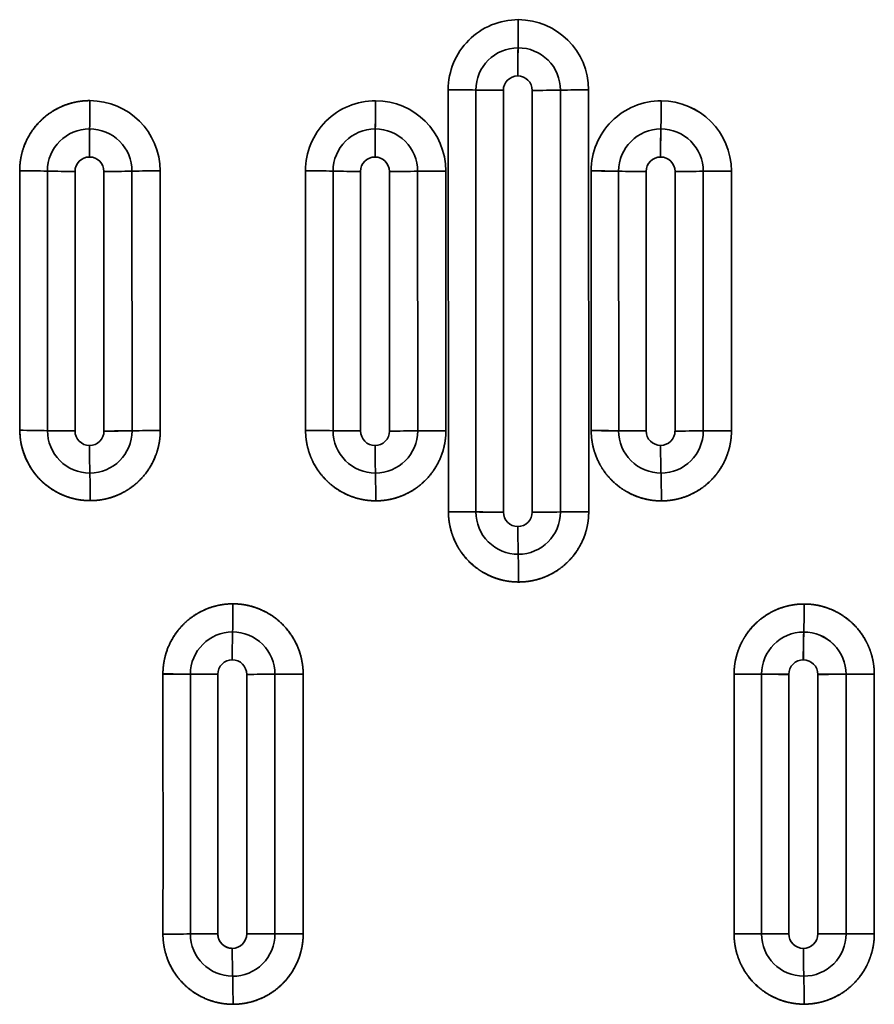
# Model space of a CAD drawing. Extents: x 261 to 1910, y 448 to 1974.
# Tile 10 of 21: x 769 to 900, y 667 to 819. Entities that reach past the tile are written whole.
import ezdxf

# ---------------------------------------------------------------- set-up
doc = ezdxf.new("R2010")
doc.units = 0
doc.layers.get('0').update_dxf_attribs({"lineweight": 13})

# ---------------------------------------------------------------- blocks, each defined once
blk = doc.blocks.new('BLOCK17')
at = {"color": 7, "lineweight": 35}
for p, q in [((121.31, 201.49), (121.28, 266.53)), ((121.28, 266.53), (121.31, 201.49)), ((125.55, 201.46), (125.53, 266.48)), ((125.55, 201.46), (125.53, 266.48)), ((129.77, 201.44), (129.77, 266.44)), ((129.77, 266.44), (129.77, 201.44)), ((134.23, 266.43), (134.23, 201.43)), ((134.23, 201.43), (134.23, 266.43)), ((138.56, 266.47), (138.57, 201.45)), ((138.56, 266.47), (138.57, 201.45)), ((142.91, 266.5), (142.92, 201.47)), ((142.92, 201.47), (142.91, 266.5)), ((59.53, 213.99), (59.52, 253.99)), ((59.53, 213.99), (59.52, 253.99)), ((63.77, 213.95), (63.77, 253.94)), ((63.77, 253.94), (63.77, 213.95)), ((68.23, 253.93), (68.23, 213.92)), ((68.23, 213.92), (68.23, 253.93)), ((72.55, 253.98), (72.56, 213.97)), ((72.55, 253.98), (72.56, 213.97)), ((76.89, 254.02), (76.91, 214)), ((76.91, 214), (76.89, 254.02)), ((99.3, 214.01), (99.28, 254.04)), ((99.28, 254.04), (99.3, 214.01)), ((103.54, 213.97), (103.53, 253.98)), ((103.54, 213.97), (103.53, 253.98)), ((107.77, 213.94), (107.77, 253.94)), ((107.77, 253.94), (107.77, 213.94)), ((112.23, 253.93), (112.23, 213.93)), ((112.23, 213.93), (112.23, 253.93)), ((116.56, 253.97), (116.57, 213.96)), ((116.56, 253.97), (116.57, 213.96)), ((120.9, 254), (120.92, 213.98)), ((120.92, 213.98), (120.9, 254)), ((143.31, 213.99), (143.3, 254.02)), ((143.3, 254.02), (143.31, 213.99)), ((147.55, 213.96), (147.54, 253.97)), ((147.55, 213.96), (147.54, 253.97)), ((151.77, 213.94), (151.77, 253.94)), ((151.77, 253.94), (151.77, 213.94)), ((156.23, 253.93), (156.23, 213.93)), ((156.23, 213.93), (156.23, 253.93)), ((160.57, 253.96), (160.57, 213.95)), ((160.57, 253.96), (160.57, 213.95)), ((164.91, 253.99), (164.92, 213.97)), ((164.92, 213.97), (164.91, 253.99)), ((85.77, 176.44), (85.77, 136.43)), ((85.77, 176.44), (85.77, 136.43)), ((90.23, 176.43), (90.23, 136.44)), ((90.23, 136.44), (90.23, 176.43)), ((169.55, 136.43), (169.55, 176.44)), ((169.55, 176.44), (169.55, 136.43)), ((173.77, 176.43), (173.77, 136.43)), ((173.77, 176.43), (173.77, 136.43)), ((178.23, 176.43), (178.23, 136.43)), ((178.23, 136.43), (178.23, 176.43)), ((182.58, 176.44), (182.58, 136.43)), ((182.58, 176.44), (182.58, 136.43)), ((186.93, 176.45), (186.93, 136.43)), ((186.93, 136.43), (186.93, 176.45))]:
    blk.add_line(p, q, dxfattribs=at)
for centre, radius, start, end in [((132.07, 266.54), 10.79, 89.9597, 180.0452), ((132.07, 266.54), 10.79, 89.9568, 180.0476), ((-61.1, 276.79), 193.18, 358.8724, 0.1596), ((-61.1, 276.79), 193.18, 358.8727, 0.16), ((132.07, 266.5), 10.83, 0.0284, 89.9574), ((132.07, 266.5), 10.83, 0.0281, 89.9578), ((132.05, 266.48), 6.51, 90.0259, 179.9755), ((132.05, 266.48), 6.51, 90.0264, 179.975), ((319.29, 268.82), 187.29, 178.7248, 180.0492), ((319.29, 268.82), 187.3, 178.7241, 180.0486), ((132.05, 266.47), 6.52, 359.9752, 90.0229), ((132.05, 266.47), 6.52, 359.9779, 90.0194), ((131.99, 266.44), 2.22, 89.9765, 180.0201), ((131.99, 266.44), 2.22, 89.9755, 180.0208), ((131.99, 266.43), 2.23, 0.0126, 89.9736), ((131.99, 266.43), 2.23, 0.0093, 89.9777), ((121.06, 76.32), 190.22, 88.6537, 89.9336), ((121.06, 76.32), 190.22, 88.6537, 89.9336), ((129.62, 464.15), 197.71, 268.8159, 270.0445), ((129.62, 464.15), 197.71, 268.8159, 270.0446), ((134.39, 482.02), 215.59, 269.9571, 271.1094), ((134.39, 482.02), 215.59, 269.9572, 271.1095), ((142.32, 43.33), 223.17, 89.8486, 90.9638), ((142.32, 43.33), 223.17, 89.8486, 90.9638), ((-213.48, 264.13), 279.53, 359.257, 0.1483), ((-213.48, 264.13), 279.53, 359.257, 0.1483), ((66.05, 254.01), 10.84, 0.0682, 89.984), ((66.05, 254.01), 10.84, 0.0687, 89.9841), ((110.07, 254.05), 10.79, 89.9464, 180.0467), ((110.07, 254.05), 10.79, 89.9452, 180.0474), ((-90.88, 264.25), 200.95, 358.9279, 0.1658), ((-90.88, 264.25), 200.96, 358.9275, 0.1655), ((110.07, 254), 10.84, 0.0356, 89.9571), ((110.07, 254), 10.84, 0.036, 89.9567), ((154.09, 254.03), 10.79, 89.9742, 180.0619), ((154.09, 254.03), 10.79, 89.9741, 180.0619), ((-18.89, 264.34), 172.98, 358.7217, 0.1577), ((-18.89, 264.34), 172.98, 358.7214, 0.1574), ((154.08, 253.99), 10.83, 0.0125, 89.9484), ((154.08, 253.99), 10.83, 0.015, 89.9449), ((66.03, 253.99), 6.51, 90.0266, 179.9655), ((66.03, 253.99), 6.51, 90.0264, 179.9658), ((330.9, 256.21), 264.9, 179.0724, 180.0113), ((330.9, 256.21), 264.91, 179.0717, 180.0105), ((66.03, 253.98), 6.52, 359.971, 90.0342), ((66.03, 253.98), 6.52, 359.9708, 90.0344), ((110.04, 253.98), 6.51, 90.0257, 179.9728), ((110.04, 253.98), 6.51, 90.0324, 179.9666), ((303.63, 256.29), 193.63, 178.7555, 180.0369), ((303.63, 256.29), 193.63, 178.7558, 180.0372), ((110.04, 253.97), 6.52, 359.9716, 90.0274), ((110.04, 253.97), 6.52, 359.9723, 90.0266), ((154.05, 253.97), 6.51, 90.023, 179.9837), ((154.05, 253.97), 6.51, 90.0296, 179.9782), ((322.63, 256.33), 168.64, 178.5874, 180.0562), ((322.63, 256.33), 168.63, 178.5882, 180.057), ((154.05, 253.97), 6.52, 359.9789, 90.0146), ((154.05, 253.97), 6.52, 359.9768, 90.0175), ((65.99, 253.94), 2.22, 89.9134, 179.9655), ((65.99, 253.94), 2.22, 89.909, 179.9671), ((65.99, 253.92), 2.24, 0.0635, 90.0074), ((65.99, 253.92), 2.24, 0.0654, 90.0048), ((109.99, 253.94), 2.22, 89.9633, 180.0179), ((109.99, 253.94), 2.22, 89.9592, 180.022), ((109.99, 253.93), 2.23, 0.0195, 89.9725), ((109.99, 253.93), 2.23, 0.0182, 89.9739), ((154, 253.94), 2.22, 89.9956, 180.032), ((154, 253.94), 2.22, 89.991, 180.0356), ((154, 253.93), 2.23, 359.9981, 89.9688), ((154, 253.93), 2.23, 359.9969, 89.9703), ((103002.47, 299.64), 102947.23, 180.0253671, 180.0476359), ((55.11, 103.32), 150.73, 88.3221, 89.9461), ((104976.34, 300.89), 104921.1, 180.0255766, 180.0474266), ((55.11, 103.32), 150.73, 88.3219, 89.9459), ((63.55, 410.25), 156.31, 268.5222, 270.0801), ((63.55, 410.25), 156.31, 268.5223, 270.0802), ((68.31, 421.24), 167.31, 269.9734, 271.4527), ((68.31, 421.24), 167.31, 269.9736, 271.453), ((76.35, 80.22), 173.8, 89.8218, 91.252), ((76.35, 80.22), 173.8, 89.8219, 91.252), ((99.05, 71.58), 182.46, 88.5923, 89.9277), ((99.05, 71.58), 182.46, 88.5923, 89.9276), ((107.58, 444.48), 190.54, 268.7823, 270.0574), ((107.58, 444.48), 190.54, 268.782, 270.0571), ((112.35, 461.79), 207.86, 269.9661, 271.1607), ((112.35, 461.79), 207.86, 269.9653, 271.1599), ((120.3, 37.83), 216.17, 89.839, 90.9903), ((120.3, 37.83), 216.17, 89.8385, 90.9898), ((143.04, 30.25), 223.77, 88.849, 89.935), ((143.04, 30.25), 223.76, 88.849, 89.935), ((151.63, 487.13), 233.2, 268.9942, 270.0347), ((151.63, 487.13), 233.2, 268.9943, 270.0348), ((156.4, 510.25), 256.32, 269.9602, 270.9306), ((156.4, 510.24), 256.31, 269.9602, 270.9306), ((164.29, -11.58), 265.57, 89.866, 90.8037), ((164.29, -11.58), 265.57, 89.866, 90.8037), ((54.95, 39.05), 174.99, 88.499, 89.8935), ((66.14, 214.07), 10.87, 180.1008, 269.8872), ((54.95, 39.05), 174.99, 88.499, 89.8935), ((66.05, 213.98), 6.52, 179.9505, 270.0483), ((63.41, 401.73), 187.79, 268.8178, 270.1107), ((66.05, 213.98), 6.52, 179.9517, 270.0465), ((63.4, 401.73), 187.79, 268.8184, 270.1113), ((66.05, 213.97), 6.51, 270.0461, 359.9588), ((66.05, 213.97), 6.51, 270.0498, 359.9564), ((68.18, 421.52), 207.6, 270.0138, 271.2092), ((68.18, 421.52), 207.59, 270.0133, 271.2087), ((76.17, -7.3), 221.3, 89.8081, 90.9335), ((76.17, -7.3), 221.3, 89.8081, 90.9335), ((98.95, -29.41), 243.43, 88.9202, 89.9181), ((98.95, -29.41), 243.43, 88.9202, 89.9181), ((110.06, 213.97), 6.52, 179.9645, 270.0174), ((107.51, 473.51), 259.57, 269.1247, 270.0588), ((110.06, 213.97), 6.52, 179.9647, 270.0173), ((107.51, 473.51), 259.57, 269.1245, 270.0586), ((120.19, -91.09), 305.07, 89.863, 90.6798), ((120.19, -91.09), 305.07, 89.863, 90.6798), ((142.99, -109.09), 323.09, 89.1922, 89.9428), ((142.99, -109.1), 323.09, 89.1922, 89.9428), ((164.23, -181.99), 395.96, 89.8996, 90.5291), ((164.23, -182), 395.97, 89.8996, 90.5291), ((66.02, 213.95), 2.25, 180.0904, 269.8883), ((66.02, 213.95), 2.25, 180.0882, 269.8881), ((66.01, 213.92), 2.22, 269.9929, 0.1068), ((66.01, 213.92), 2.22, 269.9913, 0.1081), ((110.01, 213.94), 2.24, 179.9774, 269.8836), ((110.01, 213.94), 2.24, 179.9777, 269.8831), ((110, 213.92), 2.22, 270.0447, 0.0891), ((110, 213.92), 2.22, 270.0415, 0.0922), ((110.06, 213.96), 6.51, 270.0324, 359.9791), ((110.06, 213.96), 6.51, 270.0328, 359.9785), ((112.29, 503.2), 289.27, 269.9874, 270.8476), ((112.29, 503.2), 289.27, 269.9874, 270.8476), ((154.06, 213.96), 6.52, 179.9735, 270.0053), ((151.6, 554.49), 340.55, 269.3179, 270.0294), ((154.06, 213.96), 6.52, 179.9726, 270.0061), ((151.6, 554.49), 340.55, 269.3179, 270.0294), ((154.01, 213.94), 2.23, 179.9583, 269.925), ((154.01, 213.94), 2.23, 179.9605, 269.9237), ((154, 213.93), 2.22, 270.0415, 0.0634), ((154, 213.93), 2.22, 270.0374, 0.067), ((154.06, 213.95), 6.51, 270.0231, 359.9914), ((154.06, 213.95), 6.51, 270.0237, 359.9909), ((156.38, 593.25), 379.32, 269.977, 270.6336), ((156.38, 593.25), 379.32, 269.977, 270.6336), ((244.99, 211.35), 178.98, 179.8881, 181.2452), ((244.99, 211.35), 178.98, 179.8885, 181.2456), ((261.9, 211.5), 151.89, 179.9246, 181.529), ((261.9, 211.5), 151.89, 179.9225, 181.5268), ((297.75, 211.55), 143.75, 179.9386, 181.6376), ((297.75, 211.55), 143.75, 179.9389, 181.6379), ((-101.44, 202.9), 167.56, 0.1015, 1.5592), ((-101.44, 202.9), 167.56, 0.1016, 1.5593), ((-37.07, 203.06), 147.19, 0.0428, 1.7072), ((-37.07, 203.07), 147.19, 0.0424, 1.7068), ((12.86, 203.14), 141.27, 0.0085, 1.745), ((12.86, 203.14), 141.27, 0.0086, 1.7451), ((120.95, -136.85), 338.34, 89.2222, 89.9388), ((120.95, -136.85), 338.34, 89.2219, 89.9385), ((132.06, 201.46), 6.52, 179.9684, 270.0072), ((129.54, 561.79), 360.36, 269.3652, 270.0374), ((132.06, 201.46), 6.52, 179.9692, 270.0065), ((129.54, 561.79), 360.35, 269.3648, 270.0371), ((132.01, 201.44), 2.23, 179.9404, 269.8959), ((132.01, 201.44), 2.23, 179.9414, 269.8961), ((132, 201.43), 2.22, 270.0621, 0.0778), ((132, 201.43), 2.22, 270.054, 0.0883), ((132.06, 201.45), 6.51, 270.0249, 359.9896), ((132.06, 201.45), 6.51, 270.0275, 359.985), ((134.33, 604.99), 403.56, 269.9859, 270.6031), ((134.33, 604.99), 403.56, 269.9859, 270.6031), ((142.19, -223.05), 424.52, 89.9004, 90.4875), ((142.19, -223.05), 424.52, 89.9004, 90.4875), ((274.56, 199.03), 142.55, 179.9323, 181.6456), ((274.56, 199.03), 142.55, 179.9315, 181.6448), ((-7.76, 190.64), 139.89, 0.0068, 1.7621), ((-7.79, 190.64), 139.92, 0.0065, 1.7614), ((-61.02, 186.87), 149.13, 358.5002, 0.1645), ((-61.02, 186.87), 149.13, 358.5003, 0.1646), ((36.19, 187.01), 139.93, 358.3398, 0.1066), ((36.19, 187.01), 139.93, 358.3398, 0.1066), ((88.06, 176.45), 6.51, 90.041, 179.9821), ((88.06, 176.45), 6.51, 90.0465, 179.9771), ((232.5, 178.72), 144.51, 178.3162, 180.0206), ((232.5, 178.72), 144.51, 178.3162, 180.0206), ((88.06, 176.45), 6.52, 359.9685, 90.0225), ((88.06, 176.45), 6.52, 359.9751, 90.0166), ((176.06, 176.44), 6.51, 90.0182, 180.006), ((176.06, 176.44), 6.51, 90.0205, 180.0038), ((314.66, 178.81), 138.66, 178.2854, 180.0607), ((314.65, 178.81), 138.66, 178.2866, 180.0618), ((176.06, 176.44), 6.52, 359.9846, 90.0001), ((176.06, 176.44), 6.51, 359.9812, 90.0056), ((88, 176.45), 2.22, 90.0702, 180.1943), ((88, 176.45), 2.22, 90.0671, 180.1959), ((87.99, 176.43), 2.24, 359.9314, 89.8556), ((87.99, 176.43), 2.24, 359.927, 89.8614), ((176, 176.44), 2.23, 90.0462, 180.0735), ((176, 176.44), 2.23, 90.0414, 180.078), ((176, 176.43), 2.23, 359.9539, 89.9508), ((176, 176.43), 2.23, 359.9575, 89.9451), ((-39960.99, 151.23), 40038.32, 359.978776, 0.036131), ((76.8, -239.31), 415.79, 89.3461, 89.929), ((-39910.96, 151.25), 39988.29, 359.978734, 0.03616), ((76.8, -239.3), 415.79, 89.346, 89.9289), ((-118812.83, 151.23), 118894.39, 359.9928636, 0.0121572), ((85.31, 637.41), 460.97, 269.532, 270.0573), ((-118706.35, 151.23), 118787.9, 359.992855, 0.0121658), ((85.31, 637.41), 460.97, 269.5322, 270.0574), ((90.14, 702.89), 526.46, 270.0097, 270.4831), ((90.13, 702.9), 526.47, 270.0103, 270.4836), ((98.03, -392.8), 569.26, 89.9097, 90.3477), ((98.03, -392.82), 569.27, 89.9101, 90.348), ((-136693.61, 151.23), 136788.19, 359.9937991, 0.0105628), ((-136735.37, 151.23), 136829.95, 359.9938016, 0.0105602), ((-107573.66, 151.2), 107672.59, 359.9921326, 0.0134378), ((-107361.61, 151.22), 107460.54, 359.9921095, 0.0134568), ((-182954.97, 151.21), 183120.29, 359.9953721, 0.0078989), ((164.98, -678.61), 855.07, 89.69383, 89.97697), ((-183091.14, 151.21), 183256.46, 359.9953755, 0.007893), ((164.99, -678.66), 855.11, 89.69422, 89.97735), ((173.62, 1078.39), 901.96, 269.74154, 270.00993), ((173.61, 1078.45), 902.01, 269.74208, 270.01046), ((178.4, 1186.91), 1010.47, 269.99012, 270.23685), ((178.4, 1186.92), 1010.49, 269.99012, 270.23685), ((186.22, -877.63), 1054.08, 89.96127, 90.19782), ((186.22, -877.83), 1054.28, 89.96126, 90.19776), ((76.78, 822.6), 686.2, 270.04561, 270.39851), ((76.78, 822.58), 686.18, 270.04562, 270.39853), ((85.28, -629.48), 765.91, 89.96293, 90.279), ((85.28, -629.46), 765.89, 89.96339, 90.27947), ((88.06, 136.42), 6.51, 180.0096, 269.9624), ((88.06, 136.42), 6.51, 180.0086, 269.9632), ((88, 136.42), 2.22, 179.7767, 269.8892), ((87.99, 136.43), 2.24, 270.1535, 0.1), ((87.99, 136.43), 2.24, 270.1545, 0.0974), ((88.06, 136.42), 6.52, 269.9878, 0.0214), ((88.06, 136.42), 6.52, 269.9834, 0.0253), ((90.11, -742.41), 878.85, 89.70885, 89.99251), ((90.12, -742.38), 878.82, 89.70932, 89.99299), ((98, 1089.91), 953.49, 269.79403, 270.05554), ((98, 1089.91), 953.49, 269.79403, 270.05553), ((164.98, 1585.92), 1449.5, 270.01378, 270.18078), ((164.98, 1585.9), 1449.48, 270.01378, 270.18078), ((176.06, 136.43), 6.51, 179.9915, 269.9837), ((173.62, -1393.81), 1530.24, 89.99407, 90.15226), ((176.06, 136.43), 6.51, 179.9916, 269.9836), ((173.62, -1393.8), 1530.23, 89.99406, 90.15224), ((176, 136.43), 2.23, 179.923, 269.9506), ((176, 136.43), 2.23, 179.92, 269.9523), ((176, 136.43), 2.23, 270.0563, 0.0476), ((176, 136.43), 2.23, 270.0543, 0.0508), ((176.06, 136.43), 6.52, 270.0025, 0.0132), ((176.06, 136.43), 6.52, 270.002, 0.0138), ((178.39, -1579.61), 1716.05, 89.86013, 90.00543), ((178.4, -1579.52), 1715.95, 89.86045, 90.00576), ((186.22, 1927.85), 1791.42, 269.88343, 270.02262), ((186.21, 1927.63), 1791.21, 269.88376, 270.02296), ((227.84, 134.12), 139.84, 179.9682, 181.7262), ((227.84, 134.12), 139.84, 179.968, 181.7261), ((313.29, 134.06), 137.29, 179.9378, 181.7292), ((313.29, 134.06), 137.29, 179.9385, 181.7299), ((-55.02, 125.94), 143.14, 359.8578, 1.59), ((-55.02, 125.94), 143.14, 359.858, 1.5901), ((37.93, 125.83), 138.19, 359.9049, 1.6926), ((37.93, 125.83), 138.2, 359.9049, 1.6926)]:
    blk.add_arc(centre, radius, start, end, dxfattribs=at)
for points, knots in [([(55.25, 254.06), (55.25, 255.36), (55.44, 256.64), (55.82, 257.87), (56.92, 260.17), (58.64, 262.07), (59.65, 262.9), (61.46, 263.98), (63.56, 264.61), (64.36, 264.77), (65.2, 264.85), (66.05, 264.85)], [0, 0, 0, 0, 0, 0, 11.42012, 11.42012, 11.42012, 22.820432, 22.820432, 22.820432, 29.488788, 29.488788, 29.488788, 29.488788, 29.488788, 29.488788]), ([(66.05, 264.85), (65.08, 264.85), (64.11, 264.74), (63.18, 264.53), (61.67, 264), (60.31, 263.23), (59.78, 262.88), (58.59, 261.96), (57.59, 260.86), (57.08, 260.17), (56.15, 258.62), (55.56, 256.91), (55.35, 255.97), (55.25, 255.02), (55.25, 254.06)], [0, 0, 0, 0, 0, 0, 5.901695, 5.901695, 5.901695, 9.989265, 9.989265, 9.989265, 15.598198, 15.598198, 15.598198, 21.804086, 21.804086, 21.804086, 21.804086, 21.804086, 21.804086]), ([(66.12, 203.2), (64.48, 203.2), (62.85, 203.52), (61.35, 204.12), (58.98, 205.6), (57.2, 207.71), (56.56, 208.73), (55.81, 210.38), (55.41, 212.17), (55.32, 212.79), (55.27, 213.42), (55.27, 214.05)], [0, 0, 0, 0, 0, 0, 27.449689, 27.449689, 27.449689, 48.210411, 48.210411, 48.210411, 58.76228, 58.76228, 58.76228, 58.76228, 58.76228, 58.76228]), ([(76.91, 214), (76.91, 212.69), (76.71, 211.4), (76.33, 210.17), (75.26, 207.93), (73.62, 206.1), (72.71, 205.32), (70.91, 204.18), (68.9, 203.5), (67.98, 203.3), (67.04, 203.2), (66.12, 203.2)], [0, 0, 0, 0, 0, 0, 12.114875, 12.114875, 12.114875, 23.501715, 23.501715, 23.501715, 32.541639, 32.541639, 32.541639, 32.541639, 32.541639, 32.541639]), ([(66.12, 203.2), (67.19, 203.2), (68.27, 203.33), (69.32, 203.6), (71.34, 204.39), (73.1, 205.66), (73.9, 206.4), (75.29, 208.05), (76.23, 210.01), (76.58, 211.04), (76.83, 212.27), (76.9, 213.51), (76.9, 213.68), (76.91, 213.84), (76.91, 214)], [0, 0, 0, 0, 0, 0, 6.954939, 6.954939, 6.954939, 13.887951, 13.887951, 13.887951, 20.781955, 20.781955, 20.781955, 21.801236, 21.801236, 21.801236, 21.801236, 21.801236, 21.801236]), ([(110.13, 203.17), (109.83, 203.17), (109.53, 203.18), (109.23, 203.21), (108.02, 203.33), (106.81, 203.63), (105.9, 203.96), (104.28, 204.78), (102.81, 205.96), (102.18, 206.58), (101.14, 207.85), (100.34, 209.29), (100.04, 209.99), (99.62, 211.21), (99.4, 212.46), (99.33, 212.98), (99.3, 213.5), (99.3, 214.01)], [0, 0, 0, 0, 0, 0, 4.142615, 4.142615, 4.142615, 16.565033, 16.565033, 16.565033, 26.963765, 26.963765, 26.963765, 35.838392, 35.838392, 35.838392, 42.232833, 42.232833, 42.232833, 42.232833, 42.232833, 42.232833]), ([(110.13, 203.17), (109.11, 203.17), (108.09, 203.29), (107.07, 203.54), (105.08, 204.28), (103.3, 205.51), (102.48, 206.23), (101.18, 207.72), (100.25, 209.46), (99.92, 210.27), (99.55, 211.5), (99.36, 212.76), (99.32, 213.18), (99.3, 213.6), (99.3, 214.01)], [0, 0, 0, 0, 0, 0, 6.884098, 6.884098, 6.884098, 13.736933, 13.736933, 13.736933, 19.139404, 19.139404, 19.139404, 21.809, 21.809, 21.809, 21.809, 21.809, 21.809]), ([(120.92, 213.98), (120.92, 213.01), (120.81, 212.06), (120.6, 211.15), (119.88, 209.01), (118.68, 207.21), (117.84, 206.27), (115.96, 204.69), (113.74, 203.69), (112.58, 203.35), (111.36, 203.17), (110.13, 203.17)], [0, 0, 0, 0, 0, 0, 7.453903, 7.453903, 7.453903, 18.431263, 18.431263, 18.431263, 29.270137, 29.270137, 29.270137, 29.270137, 29.270137, 29.270137]), ([(110.13, 203.17), (111.1, 203.17), (112.06, 203.28), (113, 203.5), (114.82, 204.13), (116.46, 205.15), (117.22, 205.74), (118.51, 207.02), (119.53, 208.57), (119.93, 209.34), (120.48, 210.7), (120.79, 212.16), (120.88, 212.76), (120.92, 213.37), (120.92, 213.98)], [0, 0, 0, 0, 0, 0, 6.288066, 6.288066, 6.288066, 12.596504, 12.596504, 12.596504, 18.073145, 18.073145, 18.073145, 21.751767, 21.751767, 21.751767, 21.751767, 21.751767, 21.751767]), ([(154.13, 203.16), (153.33, 203.16), (152.52, 203.23), (151.7, 203.39), (149.89, 203.91), (148.11, 204.89), (147.16, 205.58), (145.83, 206.88), (144.77, 208.51), (144.46, 209.08), (143.87, 210.39), (143.5, 211.78), (143.37, 212.53), (143.31, 213.27), (143.31, 213.99)], [0, 0, 0, 0, 0, 0, 9.56718, 9.56718, 9.56718, 21.064996, 21.064996, 21.064996, 26.749402, 26.749402, 26.749402, 33.501343, 33.501343, 33.501343, 33.501343, 33.501343, 33.501343]), ([(154.13, 203.16), (153.32, 203.16), (152.51, 203.24), (151.69, 203.39), (150.21, 203.82), (148.78, 204.54), (148.15, 204.92), (147.21, 205.62), (146.35, 206.45), (146.06, 206.76), (145.37, 207.58), (144.78, 208.49), (144.47, 209.07), (143.88, 210.36), (143.51, 211.74), (143.38, 212.5), (143.31, 213.25), (143.31, 213.99)], [0, 0, 0, 0, 0, 0, 5.793486, 5.793486, 5.793486, 10.589308, 10.589308, 10.589308, 13.258755, 13.258755, 13.258755, 17.176395, 17.176395, 17.176395, 21.813274, 21.813274, 21.813274, 21.813274, 21.813274, 21.813274]), ([(164.92, 213.97), (164.92, 213.01), (164.81, 212.07), (164.61, 211.18), (163.9, 209.06), (162.76, 207.29), (161.95, 206.37), (160.1, 204.76), (157.94, 203.75), (156.77, 203.38), (155.52, 203.18), (154.24, 203.16), (154.2, 203.16), (154.17, 203.16), (154.13, 203.16)], [0, 0, 0, 0, 0, 0, 6.562077, 6.562077, 6.562077, 16.544312, 16.544312, 16.544312, 27.101329, 27.101329, 27.101329, 27.414297, 27.414297, 27.414297, 27.414297, 27.414297, 27.414297]), ([(154.13, 203.16), (155.06, 203.16), (155.98, 203.26), (156.89, 203.46), (158.74, 204.07), (160.42, 205.09), (161.25, 205.74), (162.58, 207.08), (163.62, 208.72), (164.01, 209.49), (164.52, 210.83), (164.81, 212.26), (164.88, 212.82), (164.92, 213.39), (164.92, 213.97)], [0, 0, 0, 0, 0, 0, 6.177088, 6.177088, 6.177088, 13.08596, 13.08596, 13.08596, 18.459514, 18.459514, 18.459514, 21.796816, 21.796816, 21.796816, 21.796816, 21.796816, 21.796816]), ([(132.13, 190.66), (131.28, 190.66), (130.42, 190.74), (129.56, 190.91), (127.76, 191.47), (126.02, 192.46), (125.15, 193.1), (123.9, 194.32), (122.88, 195.82), (122.55, 196.39), (121.92, 197.72), (121.53, 199.14), (121.38, 199.93), (121.31, 200.72), (121.31, 201.49)], [0, 0, 0, 0, 0, 0, 10.893309, 10.893309, 10.893309, 22.735962, 22.735962, 22.735962, 29.314506, 29.314506, 29.314506, 37.394876, 37.394876, 37.394876, 37.394876, 37.394876, 37.394876]), ([(132.13, 190.66), (131.27, 190.66), (130.4, 190.74), (129.54, 190.92), (127.81, 191.45), (126.17, 192.37), (125.38, 192.94), (124.18, 194.03), (123.19, 195.35), (122.83, 195.9), (122.09, 197.28), (121.6, 198.79), (121.41, 199.69), (121.31, 200.6), (121.31, 201.49)], [0, 0, 0, 0, 0, 0, 5.983774, 5.983774, 5.983774, 12.196799, 12.196799, 12.196799, 16.206227, 16.206227, 16.206227, 21.817052, 21.817052, 21.817052, 21.817052, 21.817052, 21.817052]), ([(142.92, 201.47), (142.93, 200.5), (142.81, 199.56), (142.61, 198.65), (141.89, 196.52), (140.72, 194.75), (139.9, 193.82), (138.02, 192.2), (135.82, 191.19), (134.62, 190.84), (133.39, 190.66), (132.13, 190.66)], [0, 0, 0, 0, 0, 0, 7.078913, 7.078913, 7.078913, 17.702791, 17.702791, 17.702791, 29.060419, 29.060419, 29.060419, 29.060419, 29.060419, 29.060419]), ([(132.13, 190.66), (133.06, 190.66), (133.99, 190.76), (134.9, 190.96), (136.77, 191.58), (138.47, 192.62), (139.3, 193.28), (140.35, 194.35), (141.21, 195.6), (141.44, 195.97), (142.05, 197.08), (142.5, 198.3), (142.73, 199.14), (142.88, 200.12), (142.92, 201.12), (142.92, 201.24), (142.92, 201.35), (142.92, 201.47)], [0, 0, 0, 0, 0, 0, 6.193264, 6.193264, 6.193264, 13.133359, 13.133359, 13.133359, 15.866269, 15.866269, 15.866269, 21.094265, 21.094265, 21.094265, 21.774985, 21.774985, 21.774985, 21.774985, 21.774985, 21.774985]), ([(77.32, 176.48), (77.32, 177.65), (77.48, 178.83), (77.79, 179.98), (78.69, 182.08), (80.12, 183.89), (80.9, 184.65), (82.67, 186), (84.73, 186.85), (85.84, 187.15), (86.97, 187.3), (88.11, 187.3)], [0, 0, 0, 0, 0, 0, 13.358457, 13.358457, 13.358457, 25.191765, 25.191765, 25.191765, 37.602506, 37.602506, 37.602506, 37.602506, 37.602506, 37.602506]), ([(88.11, 187.3), (87.03, 187.3), (85.96, 187.16), (84.9, 186.9), (83.09, 186.19), (81.48, 185.09), (80.82, 184.54), (79.46, 183.14), (78.44, 181.47), (77.99, 180.48), (77.56, 179.08), (77.37, 177.64), (77.33, 177.25), (77.32, 176.87), (77.32, 176.48)], [0, 0, 0, 0, 0, 0, 6.866796, 6.866796, 6.866796, 12.367633, 12.367633, 12.367633, 19.291852, 19.291852, 19.291852, 21.803472, 21.803472, 21.803472, 21.803472, 21.803472, 21.803472]), ([(88.11, 187.3), (89.68, 187.3), (91.26, 187.01), (92.8, 186.43), (95.3, 184.89), (97.2, 182.54), (97.87, 181.39), (98.54, 179.69), (98.84, 177.92), (98.9, 177.43), (98.93, 176.94), (98.93, 176.46)], [0, 0, 0, 0, 0, 0, 22.882079, 22.882079, 22.882079, 40.199058, 40.199058, 40.199058, 46.670774, 46.670774, 46.670774, 46.670774, 46.670774, 46.670774]), ([(98.93, 176.46), (98.93, 177.53), (98.79, 178.61), (98.52, 179.67), (97.72, 181.71), (96.46, 183.47), (95.72, 184.27), (94.14, 185.6), (92.31, 186.51), (91.4, 186.85), (90.19, 187.15), (88.95, 187.27), (88.67, 187.29), (88.39, 187.3), (88.11, 187.3)], [0, 0, 0, 0, 0, 0, 6.823034, 6.823034, 6.823034, 13.689753, 13.689753, 13.689753, 19.988789, 19.988789, 19.988789, 21.851633, 21.851633, 21.851633, 21.851633, 21.851633, 21.851633]), ([(165.32, 176.46), (165.32, 176.99), (165.36, 177.53), (165.42, 178.05), (165.7, 179.52), (166.2, 180.87), (166.61, 181.68), (167.42, 182.97), (168.38, 184.04), (168.81, 184.45), (169.98, 185.44), (171.26, 186.18), (172.08, 186.55), (173.37, 186.97), (174.7, 187.19), (175.17, 187.25), (175.65, 187.27), (176.12, 187.27)], [0, 0, 0, 0, 0, 0, 3.728351, 3.728351, 3.728351, 10.737271, 10.737271, 10.737271, 15.922866, 15.922866, 15.922866, 24.131008, 24.131008, 24.131008, 28.509389, 28.509389, 28.509389, 28.509389, 28.509389, 28.509389]), ([(176.12, 187.27), (174.94, 187.27), (173.78, 187.11), (172.64, 186.8), (170.9, 186.05), (169.33, 184.92), (168.77, 184.44), (167.68, 183.32), (166.78, 181.98), (166.37, 181.22), (165.87, 180.02), (165.55, 178.74), (165.47, 178.31), (165.38, 177.69), (165.34, 177.06), (165.33, 176.86), (165.32, 176.66), (165.32, 176.46)], [0, 0, 0, 0, 0, 0, 8.007468, 8.007468, 8.007468, 12.830888, 12.830888, 12.830888, 18.129504, 18.129504, 18.129504, 20.653855, 20.653855, 20.653855, 21.805936, 21.805936, 21.805936, 21.805936, 21.805936, 21.805936]), ([(176.12, 187.27), (176.64, 187.27), (177.16, 187.24), (177.68, 187.18), (179, 186.94), (180.31, 186.48), (181.1, 186.11), (182.54, 185.26), (183.86, 184.07), (184.45, 183.43), (185.34, 182.24), (186.03, 180.83), (186.28, 180.23), (186.63, 179.12), (186.84, 177.97), (186.9, 177.46), (186.93, 176.95), (186.93, 176.45)], [0, 0, 0, 0, 0, 0, 5.44857, 5.44857, 5.44857, 13.800498, 13.800498, 13.800498, 20.940638, 20.940638, 20.940638, 25.742058, 25.742058, 25.742058, 29.442444, 29.442444, 29.442444, 29.442444, 29.442444, 29.442444]), ([(186.93, 176.45), (186.93, 177.09), (186.88, 177.74), (186.78, 178.38), (186.52, 179.54), (186.1, 180.65), (185.88, 181.13), (185.34, 182.17), (184.68, 183.1), (184.28, 183.58), (183.2, 184.72), (181.98, 185.61), (181.2, 186.06), (179.72, 186.73), (178.2, 187.11), (177.51, 187.22), (176.81, 187.27), (176.12, 187.27)], [0, 0, 0, 0, 0, 0, 3.771866, 3.771866, 3.771866, 6.92404, 6.92404, 6.92404, 10.772485, 10.772485, 10.772485, 16.825031, 16.825031, 16.825031, 21.848072, 21.848072, 21.848072, 21.848072, 21.848072, 21.848072]), ([(88.11, 125.58), (87.36, 125.58), (86.61, 125.64), (85.86, 125.78), (83.67, 126.37), (81.68, 127.51), (80.5, 128.5), (79.11, 130.18), (78.19, 132.07), (77.95, 132.67), (77.61, 133.76), (77.41, 134.88), (77.35, 135.39), (77.32, 135.9), (77.32, 136.4)], [0, 0, 0, 0, 0, 0, 8.807062, 8.807062, 8.807062, 26.491725, 26.491725, 26.491725, 34.246172, 34.246172, 34.246172, 40.598017, 40.598017, 40.598017, 40.598017, 40.598017, 40.598017]), ([(77.32, 136.4), (77.32, 135.44), (77.43, 134.47), (77.64, 133.52), (78.32, 131.58), (79.44, 129.83), (80.13, 128.99), (81.73, 127.51), (83.64, 126.46), (84.65, 126.06), (85.97, 125.73), (87.31, 125.61), (87.58, 125.59), (87.85, 125.58), (88.11, 125.58)], [0, 0, 0, 0, 0, 0, 6.344872, 6.344872, 6.344872, 13.265664, 13.265664, 13.265664, 20.115988, 20.115988, 20.115988, 21.828893, 21.828893, 21.828893, 21.828893, 21.828893, 21.828893]), ([(87.99, 134.2), (87.64, 134.2), (87.28, 134.27), (86.94, 134.41), (86.35, 134.83), (85.96, 135.43), (85.84, 135.76), (85.77, 136.1), (85.77, 136.43)], [0, 0, 0, 0, 0, 0, 3.963765, 3.963765, 3.963765, 7.880346, 7.880346, 7.880346, 7.880346, 7.880346, 7.880346]), ([(98.93, 136.42), (98.93, 135.34), (98.8, 134.26), (98.52, 133.2), (97.51, 130.63), (95.78, 128.52), (94.53, 127.48), (92.49, 126.33), (90.28, 125.76), (89.56, 125.64), (88.84, 125.58), (88.11, 125.58)], [0, 0, 0, 0, 0, 0, 14.030744, 14.030744, 14.030744, 35.59466, 35.59466, 35.59466, 45.848664, 45.848664, 45.848664, 45.848664, 45.848664, 45.848664]), ([(88.11, 125.58), (89.19, 125.58), (90.26, 125.71), (91.31, 125.98), (93.13, 126.69), (94.75, 127.8), (95.41, 128.35), (96.77, 129.75), (97.8, 131.43), (98.25, 132.43), (98.69, 133.84), (98.88, 135.29), (98.91, 135.67), (98.93, 136.04), (98.93, 136.42)], [0, 0, 0, 0, 0, 0, 7.049355, 7.049355, 7.049355, 12.618674, 12.618674, 12.618674, 19.474968, 19.474968, 19.474968, 21.858269, 21.858269, 21.858269, 21.858269, 21.858269, 21.858269]), ([(176.12, 125.6), (174.97, 125.6), (173.83, 125.75), (172.71, 126.06), (170.81, 126.85), (169.09, 128.13), (168.39, 128.77), (167.24, 130.1), (166.33, 131.75), (165.99, 132.54), (165.59, 133.78), (165.39, 135.11), (165.35, 135.55), (165.32, 135.98), (165.33, 136.42)], [0, 0, 0, 0, 0, 0, 11.009057, 11.009057, 11.009057, 19.318272, 19.318272, 19.318272, 25.900509, 25.900509, 25.900509, 28.988269, 28.988269, 28.988269, 28.988269, 28.988269, 28.988269]), ([(165.33, 136.42), (165.33, 135.99), (165.35, 135.56), (165.39, 135.13), (165.5, 134.39), (165.67, 133.67), (165.76, 133.36), (166.15, 132.14), (166.7, 131), (167.21, 130.21), (168.38, 128.73), (169.79, 127.58), (170.56, 127.08), (172.1, 126.29), (173.73, 125.82), (174.52, 125.68), (175.32, 125.6), (176.12, 125.6)], [0, 0, 0, 0, 0, 0, 2.488885, 2.488885, 2.488885, 4.36386, 4.36386, 4.36386, 10.160567, 10.160567, 10.160567, 16.307624, 16.307624, 16.307624, 21.836295, 21.836295, 21.836295, 21.836295, 21.836295, 21.836295]), ([(186.93, 136.43), (186.93, 135.89), (186.9, 135.35), (186.83, 134.82), (186.61, 133.66), (186.24, 132.55), (186, 131.98), (185.29, 130.56), (184.38, 129.36), (183.78, 128.71), (182.18, 127.31), (180.44, 126.4), (179.38, 126.02), (178.08, 125.72), (176.79, 125.62), (176.57, 125.61), (176.34, 125.6), (176.12, 125.6)], [0, 0, 0, 0, 0, 0, 3.833347, 3.833347, 3.833347, 8.489865, 8.489865, 8.489865, 15.937957, 15.937957, 15.937957, 26.953771, 26.953771, 26.953771, 29.246765, 29.246765, 29.246765, 29.246765, 29.246765, 29.246765]), ([(176.12, 125.6), (177.19, 125.6), (178.26, 125.73), (179.33, 126), (180.83, 126.59), (182.23, 127.47), (182.65, 127.78), (183.53, 128.5), (184.34, 129.35), (184.74, 129.85), (185.47, 130.9), (186.05, 132.08), (186.29, 132.68), (186.64, 133.77), (186.84, 134.92), (186.9, 135.42), (186.93, 135.92), (186.93, 136.43)], [0, 0, 0, 0, 0, 0, 7.686624, 7.686624, 7.686624, 11.103805, 11.103805, 11.103805, 15.116755, 15.116755, 15.116755, 18.930978, 18.930978, 18.930978, 21.849086, 21.849086, 21.849086, 21.849086, 21.849086, 21.849086])]:
    blk.add_open_spline(points, degree=5, knots=knots, dxfattribs=at)

msp = doc.modelspace()

# ---------------------------------------------------------------- block references
at = {"lineweight": 0}
msp.add_blockref('BLOCK17', (713.3, 541.43), dxfattribs=at)

doc.saveas('drawing.dxf')
